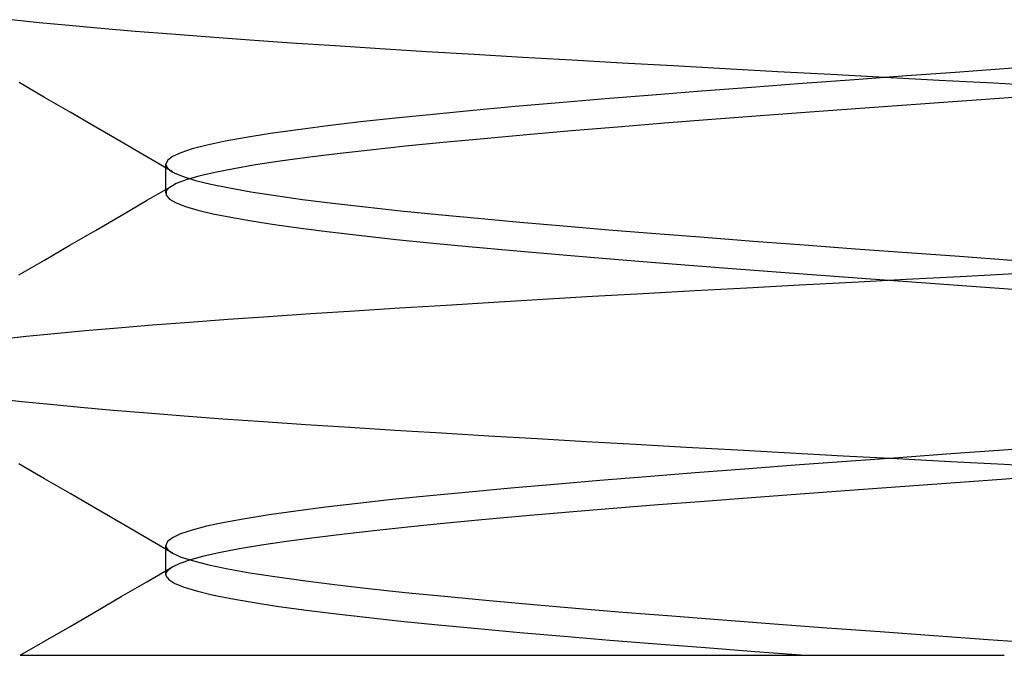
# Model space of a CAD drawing. Header units: millimetres. Extents: x -93 to 0, y 0 to 191.
# Tile 104 of 150: x -86.892 to -85.6, y 184.8 to 185.634. Entities that reach past the tile are written whole.
import ezdxf

# ---------------------------------------------------------------- set-up
doc = ezdxf.new("R2010")
doc.units = ezdxf.units.MM
doc.layers.add('MAIN-2', color=7, linetype='Continuous')

msp = doc.modelspace()

# ---------------------------------------------------------------- linework, layer by layer
at = {"layer": 'MAIN-2'}
for p, q in [((-86.9022, 185.6337), (-86.8658, 185.63)), ((-86.9022, 185.6337), (-86.8658, 185.63)), ((-86.8658, 185.63), (-86.8266, 185.6263)), ((-86.8658, 185.63), (-86.8266, 185.6263)), ((-86.8266, 185.6263), (-86.7847, 185.6226)), ((-86.8266, 185.6263), (-86.7847, 185.6226)), ((-86.7847, 185.6226), (-86.7399, 185.6188)), ((-86.7847, 185.6226), (-86.7399, 185.6188)), ((-86.7399, 185.6188), (-86.6924, 185.615)), ((-86.7399, 185.6188), (-86.6924, 185.615)), ((-86.6924, 185.615), (-86.6423, 185.6112)), ((-86.6924, 185.615), (-86.6423, 185.6112)), ((-86.6423, 185.6112), (-86.5897, 185.6074)), ((-86.6423, 185.6112), (-86.5897, 185.6074)), ((-86.5897, 185.6074), (-86.5348, 185.6035)), ((-86.5897, 185.6074), (-86.5348, 185.6035)), ((-86.5348, 185.6035), (-86.4778, 185.5997)), ((-86.5348, 185.6035), (-86.4778, 185.5997)), ((-86.4778, 185.5997), (-86.4187, 185.5959)), ((-86.4778, 185.5997), (-86.4187, 185.5959)), ((-86.4187, 185.5959), (-86.358, 185.5921)), ((-86.4187, 185.5959), (-86.358, 185.5921)), ((-86.358, 185.5921), (-86.2956, 185.5884)), ((-86.358, 185.5921), (-86.2956, 185.5884)), ((-86.2956, 185.5884), (-86.2319, 185.5847)), ((-86.2956, 185.5884), (-86.2319, 185.5847)), ((-86.2319, 185.5847), (-86.1671, 185.5809)), ((-86.2319, 185.5847), (-86.1671, 185.5809)), ((-86.1671, 185.5809), (-86.1012, 185.5772)), ((-86.1671, 185.5809), (-86.1012, 185.5772)), ((-86.1012, 185.5772), (-86.0343, 185.5735)), ((-86.1012, 185.5772), (-86.0343, 185.5735)), ((-86.0343, 185.5735), (-85.9663, 185.5697)), ((-86.0343, 185.5735), (-85.9663, 185.5697)), ((-85.9663, 185.5697), (-85.8974, 185.5659)), ((-85.9663, 185.5697), (-85.8974, 185.5659)), ((-85.5889, 185.5699), (-85.6585, 185.5649)), ((-85.5889, 185.5699), (-85.6585, 185.5649)), ((-85.8974, 185.5659), (-85.8275, 185.5621)), ((-85.8974, 185.5659), (-85.8275, 185.5621)), ((-85.7967, 185.5548), (-85.8647, 185.5498)), ((-85.7967, 185.5548), (-85.8647, 185.5498)), ((-85.8275, 185.5621), (-85.7568, 185.5583)), ((-85.8275, 185.5621), (-85.7568, 185.5583)), ((-85.7278, 185.5599), (-85.7967, 185.5548)), ((-85.7278, 185.5599), (-85.7967, 185.5548)), ((-85.7568, 185.5583), (-85.6855, 185.5545)), ((-85.7568, 185.5583), (-85.6855, 185.5545)), ((-85.6585, 185.5649), (-85.7278, 185.5599)), ((-85.6585, 185.5649), (-85.7278, 185.5599)), ((-85.6855, 185.5545), (-85.6137, 185.5507)), ((-85.6855, 185.5545), (-85.6137, 185.5507)), ((-86.8588, 185.5317), (-86.8924, 185.5512)), ((-86.8588, 185.5317), (-86.8924, 185.5512)), ((-85.9316, 185.5448), (-85.9972, 185.5397)), ((-85.9316, 185.5448), (-85.9972, 185.5397)), ((-85.8647, 185.5498), (-85.9316, 185.5448)), ((-85.8647, 185.5498), (-85.9316, 185.5448)), ((-85.6137, 185.5507), (-85.5418, 185.5469)), ((-85.6137, 185.5507), (-85.5418, 185.5469)), ((-86.8252, 185.5122), (-86.8588, 185.5317)), ((-86.8252, 185.5122), (-86.8588, 185.5317)), ((-86.1235, 185.5297), (-86.1837, 185.5246)), ((-86.1235, 185.5297), (-86.1837, 185.5246)), ((-86.0613, 185.5347), (-86.1235, 185.5297)), ((-86.0613, 185.5347), (-86.1235, 185.5297)), ((-85.9972, 185.5397), (-86.0613, 185.5347)), ((-85.9972, 185.5397), (-86.0613, 185.5347)), ((-85.5885, 185.5318), (-85.6555, 185.5269)), ((-85.5885, 185.5318), (-85.6555, 185.5269)), ((-86.2415, 185.5196), (-86.2967, 185.5146)), ((-86.2415, 185.5196), (-86.2967, 185.5146)), ((-86.1837, 185.5246), (-86.2415, 185.5196)), ((-86.1837, 185.5246), (-86.2415, 185.5196)), ((-85.7891, 185.5171), (-85.8551, 185.5123)), ((-85.7891, 185.5171), (-85.8551, 185.5123)), ((-85.7224, 185.522), (-85.7891, 185.5171)), ((-85.7224, 185.522), (-85.7891, 185.5171)), ((-85.6555, 185.5269), (-85.7224, 185.522)), ((-85.6555, 185.5269), (-85.7224, 185.522)), ((-86.7918, 185.4927), (-86.8252, 185.5122)), ((-86.7918, 185.4927), (-86.8252, 185.5122)), ((-86.3985, 185.5045), (-86.4447, 185.4995)), ((-86.3985, 185.5045), (-86.4447, 185.4995)), ((-86.3491, 185.5095), (-86.3985, 185.5045)), ((-86.3491, 185.5095), (-86.3985, 185.5045)), ((-86.2967, 185.5146), (-86.3491, 185.5095)), ((-86.2967, 185.5146), (-86.3491, 185.5095)), ((-85.9836, 185.5026), (-86.0459, 185.4978)), ((-85.9836, 185.5026), (-86.0459, 185.4978)), ((-85.92, 185.5074), (-85.9836, 185.5026)), ((-85.92, 185.5074), (-85.9836, 185.5026)), ((-85.8551, 185.5123), (-85.92, 185.5074)), ((-85.8551, 185.5123), (-85.92, 185.5074)), ((-86.7583, 185.4733), (-86.7918, 185.4927)), ((-86.7583, 185.4733), (-86.7918, 185.4927)), ((-86.5268, 185.4894), (-86.5625, 185.4843)), ((-86.5268, 185.4894), (-86.5625, 185.4843)), ((-86.4875, 185.4944), (-86.5268, 185.4894)), ((-86.4875, 185.4944), (-86.5268, 185.4894)), ((-86.4447, 185.4995), (-86.4875, 185.4944)), ((-86.4447, 185.4995), (-86.4875, 185.4944)), ((-86.1072, 185.4929), (-86.1676, 185.4878)), ((-86.1072, 185.4929), (-86.1676, 185.4878)), ((-86.0459, 185.4978), (-86.1072, 185.4929)), ((-86.0459, 185.4978), (-86.1072, 185.4929)), ((-86.5943, 185.4793), (-86.6221, 185.4743)), ((-86.5943, 185.4793), (-86.6221, 185.4743)), ((-86.5625, 185.4843), (-86.5943, 185.4793)), ((-86.5625, 185.4843), (-86.5943, 185.4793)), ((-86.2827, 185.4776), (-86.3359, 185.4726)), ((-86.2827, 185.4776), (-86.3359, 185.4726)), ((-86.2264, 185.4827), (-86.2827, 185.4776)), ((-86.2264, 185.4827), (-86.2827, 185.4776)), ((-86.1676, 185.4878), (-86.2264, 185.4827)), ((-86.1676, 185.4878), (-86.2264, 185.4827)), ((-86.7248, 185.4538), (-86.7583, 185.4733)), ((-86.7248, 185.4538), (-86.7583, 185.4733)), ((-86.6651, 185.4642), (-86.6803, 185.4592)), ((-86.6651, 185.4642), (-86.6803, 185.4592)), ((-86.6457, 185.4692), (-86.6651, 185.4642)), ((-86.6457, 185.4692), (-86.6651, 185.4642)), ((-86.6221, 185.4743), (-86.6457, 185.4692)), ((-86.6221, 185.4743), (-86.6457, 185.4692)), ((-86.3857, 185.4676), (-86.432, 185.4627)), ((-86.3857, 185.4676), (-86.432, 185.4627)), ((-86.3359, 185.4726), (-86.3857, 185.4676)), ((-86.3359, 185.4726), (-86.3857, 185.4676)), ((-86.6913, 185.4343), (-86.7248, 185.4538)), ((-86.6913, 185.4343), (-86.7248, 185.4538)), ((-86.6911, 185.4541), (-86.6977, 185.4491)), ((-86.6911, 185.4541), (-86.6977, 185.4491)), ((-86.6803, 185.4592), (-86.6911, 185.4541)), ((-86.6803, 185.4592), (-86.6911, 185.4541)), ((-86.5143, 185.4529), (-86.5501, 185.448)), ((-86.5143, 185.4529), (-86.5501, 185.448)), ((-86.4749, 185.4578), (-86.5143, 185.4529)), ((-86.4749, 185.4578), (-86.5143, 185.4529)), ((-86.432, 185.4627), (-86.4749, 185.4578)), ((-86.432, 185.4627), (-86.4749, 185.4578)), ((-86.6977, 185.4491), (-86.6998, 185.4441)), ((-86.6977, 185.4491), (-86.6998, 185.4441)), ((-86.6998, 185.4441), (-86.6995, 185.4422)), ((-86.6998, 185.4441), (-86.6995, 185.4422)), ((-86.6998, 185.4409), (-86.6998, 185.444)), ((-86.6998, 185.4409), (-86.6998, 185.444)), ((-86.6998, 185.4377), (-86.6998, 185.4409)), ((-86.6998, 185.4377), (-86.6998, 185.4409)), ((-86.6998, 185.4345), (-86.6998, 185.4377)), ((-86.6998, 185.4345), (-86.6998, 185.4377)), ((-86.6995, 185.4422), (-86.6986, 185.4403)), ((-86.6995, 185.4422), (-86.6986, 185.4403)), ((-86.6986, 185.4403), (-86.6971, 185.4385)), ((-86.6986, 185.4403), (-86.6971, 185.4385)), ((-86.6971, 185.4385), (-86.695, 185.4366)), ((-86.6971, 185.4385), (-86.695, 185.4366)), ((-86.6108, 185.4382), (-86.6355, 185.4332)), ((-86.6108, 185.4382), (-86.6355, 185.4332)), ((-86.5823, 185.4431), (-86.6108, 185.4382)), ((-86.5823, 185.4431), (-86.6108, 185.4382)), ((-86.5501, 185.448), (-86.5823, 185.4431)), ((-86.5501, 185.448), (-86.5823, 185.4431)), ((-86.6998, 185.4313), (-86.6998, 185.4345)), ((-86.6998, 185.4313), (-86.6998, 185.4345)), ((-86.6998, 185.4281), (-86.6998, 185.4313)), ((-86.6998, 185.4281), (-86.6998, 185.4313)), ((-86.6998, 185.4249), (-86.6998, 185.4281)), ((-86.6998, 185.4249), (-86.6998, 185.4281)), ((-86.6998, 185.4217), (-86.6998, 185.4249)), ((-86.6998, 185.4217), (-86.6998, 185.4249)), ((-86.695, 185.4366), (-86.6923, 185.4347)), ((-86.695, 185.4366), (-86.6923, 185.4347)), ((-86.6923, 185.4347), (-86.689, 185.4328)), ((-86.6923, 185.4347), (-86.689, 185.4328)), ((-86.689, 185.4328), (-86.6771, 185.4279)), ((-86.689, 185.4328), (-86.6771, 185.4279)), ((-86.6771, 185.4279), (-86.661, 185.4229)), ((-86.6771, 185.4279), (-86.661, 185.4229)), ((-86.6564, 185.4283), (-86.6733, 185.4235)), ((-86.6564, 185.4283), (-86.6733, 185.4235)), ((-86.6355, 185.4332), (-86.6564, 185.4283)), ((-86.6355, 185.4332), (-86.6564, 185.4283)), ((-86.725, 185.3963), (-86.6915, 185.4158)), ((-86.725, 185.3963), (-86.6915, 185.4158)), ((-86.6998, 185.4185), (-86.6998, 185.4217)), ((-86.6998, 185.4185), (-86.6998, 185.4217)), ((-86.6998, 185.4154), (-86.6998, 185.4185)), ((-86.6998, 185.4154), (-86.6998, 185.4185)), ((-86.6998, 185.4122), (-86.6998, 185.4154)), ((-86.6998, 185.4122), (-86.6998, 185.4154)), ((-86.6998, 185.4091), (-86.6998, 185.4122)), ((-86.6998, 185.4091), (-86.6998, 185.4122)), ((-86.6969, 185.4118), (-86.6978, 185.4109)), ((-86.6969, 185.4118), (-86.6978, 185.4109)), ((-86.6959, 185.4128), (-86.6969, 185.4118)), ((-86.6959, 185.4128), (-86.6969, 185.4118)), ((-86.6948, 185.4137), (-86.6959, 185.4128)), ((-86.6948, 185.4137), (-86.6959, 185.4128)), ((-86.6861, 185.4186), (-86.6948, 185.4137)), ((-86.6861, 185.4186), (-86.6948, 185.4137)), ((-86.6733, 185.4235), (-86.6861, 185.4186)), ((-86.6733, 185.4235), (-86.6861, 185.4186)), ((-86.661, 185.4229), (-86.6407, 185.4179)), ((-86.661, 185.4229), (-86.6407, 185.4179)), ((-86.6407, 185.4179), (-86.6164, 185.4129)), ((-86.6407, 185.4179), (-86.6164, 185.4129)), ((-86.6164, 185.4129), (-86.5882, 185.408)), ((-86.6164, 185.4129), (-86.5882, 185.408)), ((-86.6998, 185.4059), (-86.6998, 185.4091)), ((-86.6998, 185.4059), (-86.6998, 185.4091)), ((-86.6991, 185.4091), (-86.6995, 185.4082)), ((-86.6991, 185.4091), (-86.6995, 185.4082)), ((-86.6995, 185.4082), (-86.6992, 185.4033)), ((-86.6995, 185.4082), (-86.6992, 185.4033)), ((-86.6992, 185.4033), (-86.6949, 185.3983)), ((-86.6992, 185.4033), (-86.6949, 185.3983)), ((-86.6985, 185.41), (-86.6991, 185.4091)), ((-86.6985, 185.41), (-86.6991, 185.4091)), ((-86.6978, 185.4109), (-86.6985, 185.41)), ((-86.6978, 185.4109), (-86.6985, 185.41)), ((-86.5882, 185.408), (-86.5561, 185.403)), ((-86.5882, 185.408), (-86.5561, 185.403)), ((-86.5561, 185.403), (-86.5204, 185.398)), ((-86.5561, 185.403), (-86.5204, 185.398)), ((-86.7586, 185.3768), (-86.725, 185.3963)), ((-86.7586, 185.3768), (-86.725, 185.3963)), ((-86.6949, 185.3983), (-86.6864, 185.3934)), ((-86.6949, 185.3983), (-86.6864, 185.3934)), ((-86.6864, 185.3934), (-86.6741, 185.3886)), ((-86.6864, 185.3934), (-86.6741, 185.3886)), ((-86.6741, 185.3886), (-86.658, 185.3839)), ((-86.6741, 185.3886), (-86.658, 185.3839)), ((-86.5204, 185.398), (-86.481, 185.3931)), ((-86.5204, 185.398), (-86.481, 185.3931)), ((-86.481, 185.3931), (-86.4381, 185.3881)), ((-86.481, 185.3931), (-86.4381, 185.3881)), ((-86.4381, 185.3881), (-86.392, 185.3831)), ((-86.4381, 185.3881), (-86.392, 185.3831)), ((-86.7921, 185.3573), (-86.7586, 185.3768)), ((-86.7921, 185.3573), (-86.7586, 185.3768)), ((-86.658, 185.3839), (-86.6382, 185.3792)), ((-86.658, 185.3839), (-86.6382, 185.3792)), ((-86.6382, 185.3792), (-86.6148, 185.3745)), ((-86.6382, 185.3792), (-86.6148, 185.3745)), ((-86.6148, 185.3745), (-86.5877, 185.3698)), ((-86.6148, 185.3745), (-86.5877, 185.3698)), ((-86.392, 185.3831), (-86.3427, 185.3781)), ((-86.392, 185.3831), (-86.3427, 185.3781)), ((-86.3427, 185.3781), (-86.2905, 185.3732)), ((-86.3427, 185.3781), (-86.2905, 185.3732)), ((-86.2905, 185.3732), (-86.2356, 185.3682)), ((-86.2905, 185.3732), (-86.2356, 185.3682)), ((-86.5877, 185.3698), (-86.5571, 185.365)), ((-86.5877, 185.3698), (-86.5571, 185.365)), ((-86.5571, 185.365), (-86.5228, 185.3601)), ((-86.5571, 185.365), (-86.5228, 185.3601)), ((-86.5228, 185.3601), (-86.4847, 185.3553)), ((-86.5228, 185.3601), (-86.4847, 185.3553)), ((-86.2356, 185.3682), (-86.1783, 185.3632)), ((-86.2356, 185.3682), (-86.1783, 185.3632)), ((-86.1783, 185.3632), (-86.1188, 185.3582)), ((-86.1783, 185.3632), (-86.1188, 185.3582)), ((-86.8256, 185.3379), (-86.7921, 185.3573)), ((-86.8256, 185.3379), (-86.7921, 185.3573)), ((-86.4847, 185.3553), (-86.4431, 185.3504)), ((-86.4847, 185.3553), (-86.4431, 185.3504)), ((-86.4431, 185.3504), (-86.3979, 185.3455)), ((-86.4431, 185.3504), (-86.3979, 185.3455)), ((-86.1188, 185.3582), (-86.0572, 185.3533)), ((-86.1188, 185.3582), (-86.0572, 185.3533)), ((-86.0572, 185.3533), (-85.9939, 185.3483)), ((-86.0572, 185.3533), (-85.9939, 185.3483)), ((-85.9939, 185.3483), (-85.9289, 185.3433)), ((-85.9939, 185.3483), (-85.9289, 185.3433)), ((-86.8592, 185.3184), (-86.8256, 185.3379)), ((-86.8592, 185.3184), (-86.8256, 185.3379)), ((-86.3979, 185.3455), (-86.3494, 185.3406)), ((-86.3979, 185.3455), (-86.3494, 185.3406)), ((-86.3494, 185.3406), (-86.298, 185.3357)), ((-86.3494, 185.3406), (-86.298, 185.3357)), ((-86.298, 185.3357), (-86.2444, 185.3309)), ((-86.298, 185.3357), (-86.2444, 185.3309)), ((-85.9289, 185.3433), (-85.8627, 185.3383)), ((-85.9289, 185.3433), (-85.8627, 185.3383)), ((-85.8627, 185.3383), (-85.7954, 185.3333)), ((-85.8627, 185.3383), (-85.7954, 185.3333)), ((-86.2444, 185.3309), (-86.1892, 185.326)), ((-86.2444, 185.3309), (-86.1892, 185.326)), ((-86.1892, 185.326), (-86.1325, 185.3212)), ((-86.1892, 185.326), (-86.1325, 185.3212)), ((-85.7954, 185.3333), (-85.7274, 185.3284)), ((-85.7954, 185.3333), (-85.7274, 185.3284)), ((-85.7274, 185.3284), (-85.6589, 185.3234)), ((-85.7274, 185.3284), (-85.6589, 185.3234)), ((-85.6589, 185.3234), (-85.5901, 185.3184)), ((-85.6589, 185.3234), (-85.5901, 185.3184)), ((-86.8927, 185.2989), (-86.8592, 185.3184)), ((-86.8927, 185.2989), (-86.8592, 185.3184)), ((-86.1325, 185.3212), (-86.074, 185.3163)), ((-86.1325, 185.3212), (-86.074, 185.3163)), ((-86.074, 185.3163), (-86.0135, 185.3115)), ((-86.074, 185.3163), (-86.0135, 185.3115)), ((-86.0135, 185.3115), (-85.9513, 185.3068)), ((-86.0135, 185.3115), (-85.9513, 185.3068)), ((-85.9513, 185.3068), (-85.8876, 185.302)), ((-85.9513, 185.3068), (-85.8876, 185.302)), ((-85.8876, 185.302), (-85.8228, 185.2972)), ((-85.8876, 185.302), (-85.8228, 185.2972)), ((-85.8228, 185.2972), (-85.7572, 185.2924)), ((-85.8228, 185.2972), (-85.7572, 185.2924)), ((-85.7288, 185.2932), (-85.6579, 185.297)), ((-85.7288, 185.2932), (-85.6579, 185.297)), ((-85.6579, 185.297), (-85.5867, 185.3007)), ((-85.6579, 185.297), (-85.5867, 185.3007)), ((-85.9378, 185.2821), (-85.8687, 185.2858)), ((-85.9378, 185.2821), (-85.8687, 185.2858)), ((-85.8687, 185.2858), (-85.7991, 185.2895)), ((-85.8687, 185.2858), (-85.7991, 185.2895)), ((-85.7991, 185.2895), (-85.7288, 185.2932)), ((-85.7991, 185.2895), (-85.7288, 185.2932)), ((-85.7572, 185.2924), (-85.6912, 185.2876)), ((-85.7572, 185.2924), (-85.6912, 185.2876)), ((-85.6912, 185.2876), (-85.6251, 185.2828)), ((-85.6912, 185.2876), (-85.6251, 185.2828)), ((-85.6251, 185.2828), (-85.5591, 185.2779)), ((-85.6251, 185.2828), (-85.5591, 185.2779)), ((-86.2055, 185.267), (-86.1401, 185.2708)), ((-86.2055, 185.267), (-86.1401, 185.2708)), ((-86.1401, 185.2708), (-86.0736, 185.2746)), ((-86.1401, 185.2708), (-86.0736, 185.2746)), ((-86.0736, 185.2746), (-86.0061, 185.2784)), ((-86.0736, 185.2746), (-86.0061, 185.2784)), ((-86.0061, 185.2784), (-85.9378, 185.2821)), ((-86.0061, 185.2784), (-85.9378, 185.2821)), ((-86.3932, 185.2557), (-86.3322, 185.2594)), ((-86.3932, 185.2557), (-86.3322, 185.2594)), ((-86.3322, 185.2594), (-86.2696, 185.2632)), ((-86.3322, 185.2594), (-86.2696, 185.2632)), ((-86.2696, 185.2632), (-86.2055, 185.267)), ((-86.2696, 185.2632), (-86.2055, 185.267)), ((-86.6181, 185.2407), (-86.565, 185.2444)), ((-86.6181, 185.2407), (-86.565, 185.2444)), ((-86.565, 185.2444), (-86.5098, 185.2482)), ((-86.565, 185.2444), (-86.5098, 185.2482)), ((-86.5098, 185.2482), (-86.4525, 185.2519)), ((-86.5098, 185.2482), (-86.4525, 185.2519)), ((-86.4525, 185.2519), (-86.3932, 185.2557)), ((-86.4525, 185.2519), (-86.3932, 185.2557)), ((-86.7629, 185.2296), (-86.7172, 185.2333)), ((-86.7629, 185.2296), (-86.7172, 185.2333)), ((-86.7172, 185.2333), (-86.6689, 185.237)), ((-86.7172, 185.2333), (-86.6689, 185.237)), ((-86.6689, 185.237), (-86.6181, 185.2407)), ((-86.6689, 185.237), (-86.6181, 185.2407)), ((-86.9177, 185.2147), (-86.8831, 185.2184)), ((-86.9177, 185.2147), (-86.8831, 185.2184)), ((-86.8831, 185.2184), (-86.8458, 185.2222)), ((-86.8831, 185.2184), (-86.8458, 185.2222)), ((-86.8458, 185.2222), (-86.8058, 185.2259)), ((-86.8458, 185.2222), (-86.8058, 185.2259)), ((-86.8058, 185.2259), (-86.7629, 185.2296)), ((-86.8058, 185.2259), (-86.7629, 185.2296)), ((-86.8886, 185.1325), (-86.923, 185.1362)), ((-86.8886, 185.1325), (-86.923, 185.1362)), ((-86.8515, 185.1288), (-86.8886, 185.1325)), ((-86.8515, 185.1288), (-86.8886, 185.1325)), ((-86.8117, 185.125), (-86.8515, 185.1288)), ((-86.8117, 185.125), (-86.8515, 185.1288)), ((-86.7691, 185.1212), (-86.8117, 185.125)), ((-86.7691, 185.1212), (-86.8117, 185.125)), ((-86.7237, 185.1174), (-86.7691, 185.1212)), ((-86.7237, 185.1174), (-86.7691, 185.1212)), ((-86.6757, 185.1136), (-86.7237, 185.1174)), ((-86.6757, 185.1136), (-86.7237, 185.1174)), ((-86.625, 185.1098), (-86.6757, 185.1136)), ((-86.625, 185.1098), (-86.6757, 185.1136)), ((-86.5718, 185.1061), (-86.625, 185.1098)), ((-86.5718, 185.1061), (-86.625, 185.1098)), ((-86.5163, 185.1023), (-86.5718, 185.1061)), ((-86.5163, 185.1023), (-86.5718, 185.1061)), ((-86.4587, 185.0986), (-86.5163, 185.1023)), ((-86.4587, 185.0986), (-86.5163, 185.1023)), ((-86.3993, 185.0949), (-86.4587, 185.0986)), ((-86.3993, 185.0949), (-86.4587, 185.0986)), ((-86.3384, 185.0911), (-86.3993, 185.0949)), ((-86.3384, 185.0911), (-86.3993, 185.0949)), ((-86.2762, 185.0874), (-86.3384, 185.0911)), ((-86.2762, 185.0874), (-86.3384, 185.0911)), ((-86.2129, 185.0837), (-86.2762, 185.0874)), ((-86.2129, 185.0837), (-86.2762, 185.0874)), ((-86.1487, 185.08), (-86.2129, 185.0837)), ((-86.1487, 185.08), (-86.2129, 185.0837)), ((-86.0836, 185.0763), (-86.1487, 185.08)), ((-86.0836, 185.0763), (-86.1487, 185.08)), ((-86.0173, 185.0725), (-86.0836, 185.0763)), ((-86.0173, 185.0725), (-86.0836, 185.0763)), ((-85.9498, 185.0688), (-86.0173, 185.0725)), ((-85.9498, 185.0688), (-86.0173, 185.0725)), ((-85.881, 185.065), (-85.9498, 185.0688)), ((-85.881, 185.065), (-85.9498, 185.0688)), ((-85.8112, 185.0612), (-85.881, 185.065)), ((-85.8112, 185.0612), (-85.881, 185.065)), ((-85.67, 185.0641), (-85.7387, 185.0591)), ((-85.67, 185.0641), (-85.7387, 185.0591)), ((-85.6009, 185.0691), (-85.67, 185.0641)), ((-85.6009, 185.0691), (-85.67, 185.0641)), ((-85.5319, 185.0741), (-85.6009, 185.0691)), ((-85.5319, 185.0741), (-85.6009, 185.0691)), ((-86.8589, 185.0316), (-86.8925, 185.0511)), ((-86.8589, 185.0316), (-86.8925, 185.0511)), ((-85.807, 185.0541), (-85.8744, 185.0491)), ((-85.807, 185.0541), (-85.8744, 185.0491)), ((-85.7409, 185.0575), (-85.8112, 185.0612)), ((-85.7409, 185.0575), (-85.8112, 185.0612)), ((-85.7387, 185.0591), (-85.807, 185.0541)), ((-85.7387, 185.0591), (-85.807, 185.0541)), ((-85.6705, 185.0538), (-85.7409, 185.0575)), ((-85.6705, 185.0538), (-85.7409, 185.0575)), ((-85.6, 185.0501), (-85.6705, 185.0538)), ((-85.6, 185.0501), (-85.6705, 185.0538)), ((-85.5298, 185.0464), (-85.6, 185.0501)), ((-85.5298, 185.0464), (-85.6, 185.0501)), ((-86.0057, 185.0391), (-86.0692, 185.0341)), ((-86.0057, 185.0391), (-86.0692, 185.0341)), ((-85.9407, 185.0441), (-86.0057, 185.0391)), ((-85.9407, 185.0441), (-86.0057, 185.0391)), ((-85.8744, 185.0491), (-85.9407, 185.0441)), ((-85.8744, 185.0491), (-85.9407, 185.0441)), ((-86.8254, 185.0121), (-86.8589, 185.0316)), ((-86.8254, 185.0121), (-86.8589, 185.0316)), ((-86.1307, 185.0291), (-86.1902, 185.0241)), ((-86.1307, 185.0291), (-86.1902, 185.0241)), ((-86.0692, 185.0341), (-86.1307, 185.0291)), ((-86.0692, 185.0341), (-86.1307, 185.0291)), ((-85.6703, 185.0258), (-85.7366, 185.021)), ((-85.6703, 185.0258), (-85.7366, 185.021)), ((-85.6035, 185.0306), (-85.6703, 185.0258)), ((-85.6035, 185.0306), (-85.6703, 185.0258)), ((-85.5363, 185.0355), (-85.6035, 185.0306)), ((-85.5363, 185.0355), (-85.6035, 185.0306)), ((-86.7918, 184.9926), (-86.8254, 185.0121)), ((-86.7918, 184.9926), (-86.8254, 185.0121)), ((-86.3018, 185.0141), (-86.3536, 185.0091)), ((-86.3018, 185.0141), (-86.3536, 185.0091)), ((-86.2473, 185.0191), (-86.3018, 185.0141)), ((-86.2473, 185.0191), (-86.3018, 185.0141)), ((-86.1902, 185.0241), (-86.2473, 185.0191)), ((-86.1902, 185.0241), (-86.2473, 185.0191)), ((-85.8678, 185.0114), (-85.9316, 185.0066)), ((-85.8678, 185.0114), (-85.9316, 185.0066)), ((-85.8026, 185.0162), (-85.8678, 185.0114)), ((-85.8026, 185.0162), (-85.8678, 185.0114)), ((-85.7366, 185.021), (-85.8026, 185.0162)), ((-85.7366, 185.021), (-85.8026, 185.0162)), ((-86.448, 184.9991), (-86.4904, 184.9941)), ((-86.448, 184.9991), (-86.4904, 184.9941)), ((-86.4024, 185.0041), (-86.448, 184.9991)), ((-86.4024, 185.0041), (-86.448, 184.9991)), ((-86.3536, 185.0091), (-86.4024, 185.0041)), ((-86.3536, 185.0091), (-86.4024, 185.0041)), ((-85.9938, 185.0018), (-86.0542, 184.9971)), ((-85.9938, 185.0018), (-86.0542, 184.9971)), ((-85.9316, 185.0066), (-85.9938, 185.0018)), ((-85.9316, 185.0066), (-85.9938, 185.0018)), ((-86.7583, 184.9731), (-86.7918, 184.9926)), ((-86.7583, 184.9731), (-86.7918, 184.9926)), ((-86.5292, 184.9891), (-86.5644, 184.9841)), ((-86.5292, 184.9891), (-86.5644, 184.9841)), ((-86.4904, 184.9941), (-86.5292, 184.9891)), ((-86.4904, 184.9941), (-86.5292, 184.9891)), ((-86.171, 184.9875), (-86.2271, 184.9827)), ((-86.171, 184.9875), (-86.2271, 184.9827)), ((-86.1133, 184.9923), (-86.171, 184.9875)), ((-86.1133, 184.9923), (-86.171, 184.9875)), ((-86.0542, 184.9971), (-86.1133, 184.9923)), ((-86.0542, 184.9971), (-86.1133, 184.9923)), ((-86.7247, 184.9536), (-86.7583, 184.9731)), ((-86.7247, 184.9536), (-86.7583, 184.9731)), ((-86.6231, 184.9741), (-86.6463, 184.9691)), ((-86.6231, 184.9741), (-86.6463, 184.9691)), ((-86.5957, 184.9791), (-86.6231, 184.9741)), ((-86.5957, 184.9791), (-86.6231, 184.9741)), ((-86.5644, 184.9841), (-86.5957, 184.9791)), ((-86.5644, 184.9841), (-86.5957, 184.9791)), ((-86.3311, 184.9731), (-86.3785, 184.9684)), ((-86.3311, 184.9731), (-86.3785, 184.9684)), ((-86.2806, 184.9779), (-86.3311, 184.9731)), ((-86.2806, 184.9779), (-86.3311, 184.9731)), ((-86.2271, 184.9827), (-86.2806, 184.9779)), ((-86.2271, 184.9827), (-86.2806, 184.9779)), ((-86.6655, 184.9641), (-86.6805, 184.9591)), ((-86.6655, 184.9641), (-86.6805, 184.9591)), ((-86.6463, 184.9691), (-86.6655, 184.9641)), ((-86.6463, 184.9691), (-86.6655, 184.9641)), ((-86.4231, 184.9637), (-86.4654, 184.9589)), ((-86.4231, 184.9637), (-86.4654, 184.9589)), ((-86.3785, 184.9684), (-86.4231, 184.9637)), ((-86.3785, 184.9684), (-86.4231, 184.9637)), ((-86.6912, 184.934), (-86.7247, 184.9536)), ((-86.6912, 184.934), (-86.7247, 184.9536)), ((-86.6978, 184.9491), (-86.7, 184.9441)), ((-86.6978, 184.9491), (-86.7, 184.9441)), ((-86.6913, 184.9541), (-86.6978, 184.9491)), ((-86.6913, 184.9541), (-86.6978, 184.9491)), ((-86.6805, 184.9591), (-86.6913, 184.9541)), ((-86.6805, 184.9591), (-86.6913, 184.9541)), ((-86.5414, 184.9491), (-86.5742, 184.9443)), ((-86.5414, 184.9491), (-86.5742, 184.9443)), ((-86.505, 184.954), (-86.5414, 184.9491)), ((-86.505, 184.954), (-86.5414, 184.9491)), ((-86.4654, 184.9589), (-86.505, 184.954)), ((-86.4654, 184.9589), (-86.505, 184.954)), ((-86.7, 184.9441), (-86.6997, 184.9424)), ((-86.7, 184.9441), (-86.6997, 184.9424)), ((-86.7, 184.9409), (-86.7, 184.944)), ((-86.7, 184.9409), (-86.7, 184.944)), ((-86.7, 184.9377), (-86.7, 184.9409)), ((-86.7, 184.9377), (-86.7, 184.9409)), ((-86.7, 184.9345), (-86.7, 184.9377)), ((-86.7, 184.9345), (-86.7, 184.9377)), ((-86.7, 184.9313), (-86.7, 184.9345)), ((-86.7, 184.9313), (-86.7, 184.9345)), ((-86.6997, 184.9424), (-86.699, 184.9407)), ((-86.6997, 184.9424), (-86.699, 184.9407)), ((-86.699, 184.9407), (-86.6977, 184.939)), ((-86.699, 184.9407), (-86.6977, 184.939)), ((-86.6977, 184.939), (-86.696, 184.9373)), ((-86.6977, 184.939), (-86.696, 184.9373)), ((-86.696, 184.9373), (-86.6937, 184.9357)), ((-86.696, 184.9373), (-86.6937, 184.9357)), ((-86.6937, 184.9357), (-86.691, 184.934)), ((-86.6937, 184.9357), (-86.691, 184.934)), ((-86.691, 184.934), (-86.6796, 184.9288)), ((-86.691, 184.934), (-86.6796, 184.9288)), ((-86.6283, 184.9349), (-86.6498, 184.9301)), ((-86.6283, 184.9349), (-86.6498, 184.9301)), ((-86.6031, 184.9396), (-86.6283, 184.9349)), ((-86.6031, 184.9396), (-86.6283, 184.9349)), ((-86.5742, 184.9443), (-86.6031, 184.9396)), ((-86.5742, 184.9443), (-86.6031, 184.9396)), ((-86.7, 184.9281), (-86.7, 184.9313)), ((-86.7, 184.9281), (-86.7, 184.9313)), ((-86.7, 184.9249), (-86.7, 184.9281)), ((-86.7, 184.9249), (-86.7, 184.9281)), ((-86.7, 184.9217), (-86.7, 184.9249)), ((-86.7, 184.9217), (-86.7, 184.9249)), ((-86.7, 184.9185), (-86.7, 184.9217)), ((-86.7, 184.9185), (-86.7, 184.9217)), ((-86.6675, 184.9253), (-86.6815, 184.9205)), ((-86.6675, 184.9253), (-86.6815, 184.9205)), ((-86.6796, 184.9288), (-86.6637, 184.9237)), ((-86.6796, 184.9288), (-86.6637, 184.9237)), ((-86.6498, 184.9301), (-86.6675, 184.9253)), ((-86.6498, 184.9301), (-86.6675, 184.9253)), ((-86.6637, 184.9237), (-86.6433, 184.9185)), ((-86.6637, 184.9237), (-86.6433, 184.9185)), ((-86.7248, 184.8964), (-86.6912, 184.9159)), ((-86.7248, 184.8964), (-86.6912, 184.9159)), ((-86.7, 184.9154), (-86.7, 184.9185)), ((-86.7, 184.9154), (-86.7, 184.9185)), ((-86.7, 184.9122), (-86.7, 184.9154)), ((-86.7, 184.9122), (-86.7, 184.9154)), ((-86.7, 184.909), (-86.7, 184.9122)), ((-86.7, 184.909), (-86.7, 184.9122)), ((-86.7, 184.9058), (-86.7, 184.909)), ((-86.7, 184.9058), (-86.7, 184.909)), ((-86.6993, 184.9086), (-86.6997, 184.9075)), ((-86.6993, 184.9086), (-86.6997, 184.9075)), ((-86.6987, 184.9097), (-86.6993, 184.9086)), ((-86.6987, 184.9097), (-86.6993, 184.9086)), ((-86.6978, 184.9108), (-86.6987, 184.9097)), ((-86.6978, 184.9108), (-86.6987, 184.9097)), ((-86.6917, 184.9156), (-86.6978, 184.9108)), ((-86.6917, 184.9156), (-86.6978, 184.9108)), ((-86.6815, 184.9205), (-86.6917, 184.9156)), ((-86.6815, 184.9205), (-86.6917, 184.9156)), ((-86.6433, 184.9185), (-86.6186, 184.9134)), ((-86.6433, 184.9185), (-86.6186, 184.9134)), ((-86.6186, 184.9134), (-86.5898, 184.9082)), ((-86.6186, 184.9134), (-86.5898, 184.9082)), ((-86.5898, 184.9082), (-86.5567, 184.9031)), ((-86.5898, 184.9082), (-86.5567, 184.9031)), ((-86.7583, 184.8769), (-86.7248, 184.8964)), ((-86.7583, 184.8769), (-86.7248, 184.8964)), ((-86.6997, 184.9075), (-86.6999, 184.9064)), ((-86.6997, 184.9075), (-86.6999, 184.9064)), ((-86.6999, 184.9064), (-86.6999, 184.9052)), ((-86.6999, 184.9064), (-86.6999, 184.9052)), ((-86.6999, 184.9052), (-86.6997, 184.9041)), ((-86.6999, 184.9052), (-86.6997, 184.9041)), ((-86.6997, 184.9041), (-86.696, 184.8992)), ((-86.6997, 184.9041), (-86.696, 184.8992)), ((-86.696, 184.8992), (-86.6881, 184.8943)), ((-86.696, 184.8992), (-86.6881, 184.8943)), ((-86.5567, 184.9031), (-86.5197, 184.8979)), ((-86.5567, 184.9031), (-86.5197, 184.8979)), ((-86.5197, 184.8979), (-86.4787, 184.8928)), ((-86.5197, 184.8979), (-86.4787, 184.8928)), ((-86.6881, 184.8943), (-86.6758, 184.8893)), ((-86.6881, 184.8943), (-86.6758, 184.8893)), ((-86.6758, 184.8893), (-86.6595, 184.8844)), ((-86.6758, 184.8893), (-86.6595, 184.8844)), ((-86.6595, 184.8844), (-86.6391, 184.8794)), ((-86.6595, 184.8844), (-86.6391, 184.8794)), ((-86.4787, 184.8928), (-86.434, 184.8876)), ((-86.4787, 184.8928), (-86.434, 184.8876)), ((-86.434, 184.8876), (-86.3858, 184.8825)), ((-86.434, 184.8876), (-86.3858, 184.8825)), ((-86.3858, 184.8825), (-86.3344, 184.8773)), ((-86.3858, 184.8825), (-86.3344, 184.8773)), ((-86.7918, 184.8574), (-86.7583, 184.8769)), ((-86.7918, 184.8574), (-86.7583, 184.8769)), ((-86.6391, 184.8794), (-86.6147, 184.8744)), ((-86.6391, 184.8794), (-86.6147, 184.8744)), ((-86.6147, 184.8744), (-86.5865, 184.8695)), ((-86.6147, 184.8744), (-86.5865, 184.8695)), ((-86.5865, 184.8695), (-86.5545, 184.8645)), ((-86.5865, 184.8695), (-86.5545, 184.8645)), ((-86.3344, 184.8773), (-86.2799, 184.8722)), ((-86.3344, 184.8773), (-86.2799, 184.8722)), ((-86.2799, 184.8722), (-86.2226, 184.867)), ((-86.2799, 184.8722), (-86.2226, 184.867)), ((-86.8254, 184.8379), (-86.7918, 184.8574)), ((-86.8254, 184.8379), (-86.7918, 184.8574)), ((-86.5545, 184.8645), (-86.519, 184.8596)), ((-86.5545, 184.8645), (-86.519, 184.8596)), ((-86.519, 184.8596), (-86.4799, 184.8547)), ((-86.519, 184.8596), (-86.4799, 184.8547)), ((-86.2226, 184.867), (-86.1627, 184.8619)), ((-86.2226, 184.867), (-86.1627, 184.8619)), ((-86.1627, 184.8619), (-86.1005, 184.8567)), ((-86.1627, 184.8619), (-86.1005, 184.8567)), ((-86.1005, 184.8567), (-86.0361, 184.8516)), ((-86.1005, 184.8567), (-86.0361, 184.8516)), ((-86.4799, 184.8547), (-86.4373, 184.8498)), ((-86.4799, 184.8547), (-86.4373, 184.8498)), ((-86.4373, 184.8498), (-86.3915, 184.8449)), ((-86.4373, 184.8498), (-86.3915, 184.8449)), ((-86.3915, 184.8449), (-86.3425, 184.8399)), ((-86.3915, 184.8449), (-86.3425, 184.8399)), ((-86.0361, 184.8516), (-85.9698, 184.8464)), ((-86.0361, 184.8516), (-85.9698, 184.8464)), ((-85.9698, 184.8464), (-85.902, 184.8413)), ((-85.9698, 184.8464), (-85.902, 184.8413)), ((-86.8581, 184.8189), (-86.8254, 184.8379)), ((-86.8581, 184.8189), (-86.8254, 184.8379)), ((-86.3425, 184.8399), (-86.2904, 184.8349)), ((-86.3425, 184.8399), (-86.2904, 184.8349)), ((-86.2904, 184.8349), (-86.2354, 184.8299)), ((-86.2904, 184.8349), (-86.2354, 184.8299)), ((-85.902, 184.8413), (-85.833, 184.8361)), ((-85.902, 184.8413), (-85.833, 184.8361)), ((-85.833, 184.8361), (-85.763, 184.831)), ((-85.833, 184.8361), (-85.763, 184.831)), ((-85.763, 184.831), (-85.6923, 184.8258)), ((-85.763, 184.831), (-85.6923, 184.8258)), ((-86.8908, 184.7999), (-86.8581, 184.8189)), ((-86.8908, 184.7999), (-86.8581, 184.8189)), ((-86.2354, 184.8299), (-86.1777, 184.8249)), ((-86.2354, 184.8299), (-86.1777, 184.8249)), ((-86.1777, 184.8249), (-86.1176, 184.8199)), ((-86.1777, 184.8249), (-86.1176, 184.8199)), ((-86.1176, 184.8199), (-86.0556, 184.8149)), ((-86.1176, 184.8199), (-86.0556, 184.8149)), ((-85.6923, 184.8258), (-85.6212, 184.8207)), ((-85.6923, 184.8258), (-85.6212, 184.8207)), ((-85.6212, 184.8207), (-85.5501, 184.8155)), ((-85.6212, 184.8207), (-85.5501, 184.8155)), ((-86.0556, 184.8149), (-85.992, 184.81)), ((-86.0556, 184.8149), (-85.992, 184.81)), ((-85.992, 184.81), (-85.927, 184.805)), ((-85.992, 184.81), (-85.927, 184.805)), ((-85.927, 184.805), (-85.8609, 184.8)), ((-85.927, 184.805), (-85.8609, 184.8)), ((-86.8907, 184.8), (-86.8855, 184.8)), ((-86.8855, 184.8), (-86.8713, 184.8)), ((-86.8713, 184.8), (-86.8491, 184.8)), ((-86.8491, 184.8), (-86.8207, 184.8)), ((-86.8207, 184.8), (-86.7866, 184.8)), ((-86.7866, 184.8), (-86.7457, 184.8)), ((-86.7457, 184.8), (-86.6963, 184.8)), ((-86.6963, 184.8), (-86.6374, 184.8)), ((-86.6374, 184.8), (-86.5685, 184.8)), ((-86.5685, 184.8), (-86.4925, 184.8)), ((-86.4925, 184.8), (-86.4128, 184.8)), ((-86.4128, 184.8), (-86.3294, 184.8)), ((-86.3294, 184.8), (-86.2411, 184.8)), ((-86.2411, 184.8), (-86.1472, 184.8)), ((-86.1472, 184.8), (-86.0475, 184.8)), ((-86.0475, 184.8), (-85.9421, 184.8)), ((-85.9421, 184.8), (-85.8322, 184.8)), ((-85.8322, 184.8), (-85.7182, 184.8)), ((-85.7182, 184.8), (-85.6, 184.8))]:
    msp.add_line(p, q, dxfattribs=at)

doc.saveas('drawing.dxf')
